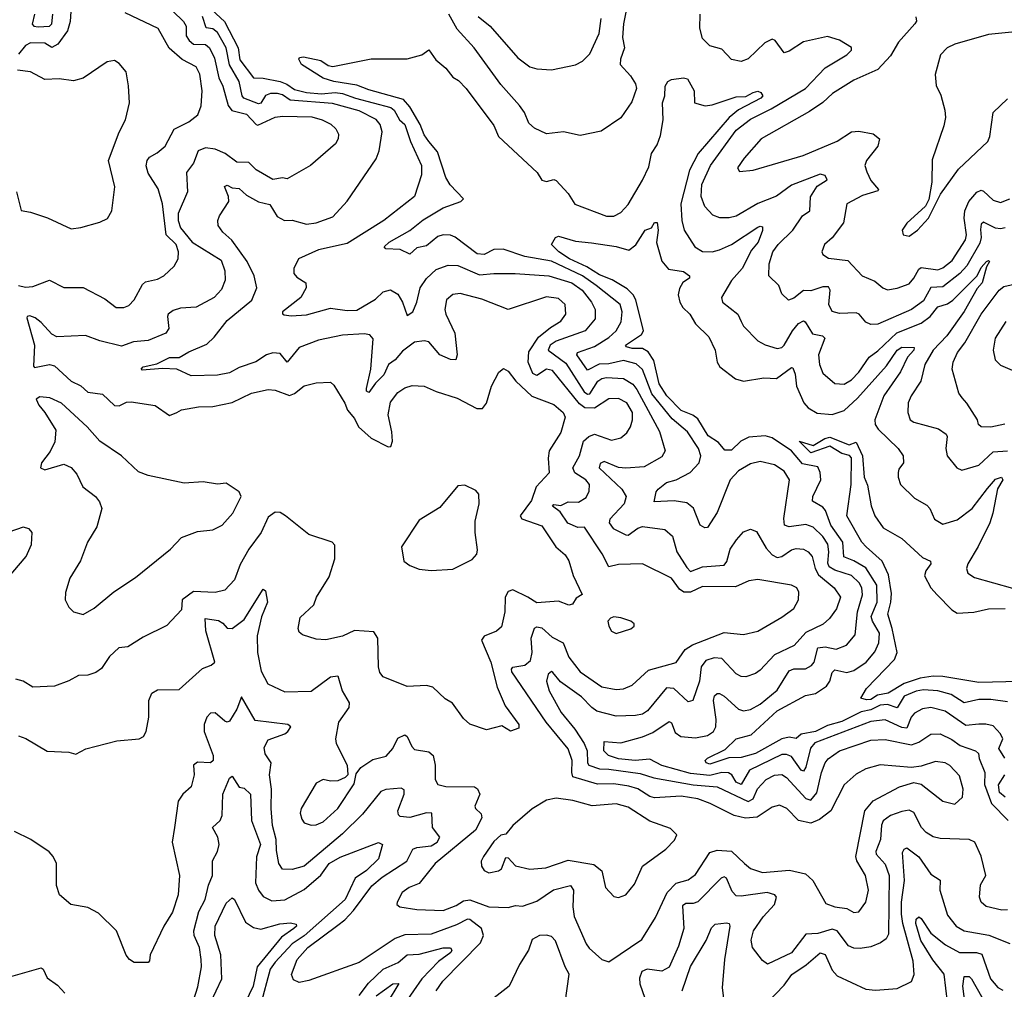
# Model space of a CAD drawing. Extents: x 1843161 to 1959474, y 907081 to 1016326.
# Tile 126 of 256: x 1862961 to 1867062, y 953121 to 957162. Entities that reach past the tile are written whole.
import ezdxf

# ---------------------------------------------------------------- set-up
doc = ezdxf.new("R2010")
doc.units = 0

msp = doc.modelspace()

# ---------------------------------------------------------------- linework, layer by layer
at = {"layer": '0CON20XD'}
for points in [[(1863725, 957236.6), (1863814.2, 957154.2), (1863870, 957045), (1863877.1, 956995), (1863935, 956919.1), (1863975, 956918), (1864045, 956904.9), (1864073.6, 956893.6), (1864105, 956871.3), (1864155, 956858.5), (1864217.3, 956852.7), (1864275, 956859.2), (1864305, 956855.1), (1864358.7, 956835), (1864506.3, 956796.3), (1864520.5, 956785), (1864542.7, 956745), (1864565, 956724.7), (1864587.9, 956655), (1864634, 956555), (1864634.6, 956515), (1864605.6, 956425), (1864477.9, 956325), (1864325, 956229.3), (1864205, 956202.3), (1864121.2, 956165), (1864102.5, 956125), (1864102, 956105), (1864115, 956088.6), (1864152, 956065), (1864153.3, 956045), (1864132.2, 956005), (1864055.6, 955945), (1864055.8, 955935.8), (1864062.2, 955932.2), (1864091.7, 955928.3), (1864155, 955932.3), (1864255, 955959.7), (1864325, 955950.3), (1864365, 955951.5), (1864442, 955998), (1864475, 956027.8), (1864505, 956035.6), (1864535, 956018.1), (1864555.4, 955985), (1864575, 955928.8), (1864598, 955945), (1864615.2, 955984.8), (1864628.9, 956045), (1864655, 956084), (1864695, 956121.6), (1864745, 956139.5), (1864785, 956137.5), (1864875, 956098.1), (1864934.7, 956104.7), (1865024, 956104), (1865165, 956094.1), (1865259.7, 956065), (1865303.3, 956035), (1865342.3, 955985), (1865357.1, 955955), (1865357.2, 955915), (1865316.4, 955865), (1865195, 955822.2), (1865170.2, 955805), (1865161.8, 955785), (1865235, 955730.6), (1865311.8, 955611.8), (1865325, 955601.6), (1865335, 955602.2), (1865368.9, 955655), (1865385, 955667.3), (1865405, 955671.2), (1865475, 955666.2), (1865515, 955642.5), (1865531.3, 955621.3), (1865625, 955445.8), (1865649.1, 955365), (1865635, 955340), (1865561.4, 955298.6), (1865485, 955292.4), (1865455, 955296.5), (1865395, 955320.6), (1865377.9, 955312.1), (1865374, 955294), (1865468.1, 955205), (1865486.5, 955175), (1865477.6, 955145), (1865418.9, 955081.1), (1865415.9, 955065), (1865431.7, 955041.7), (1865485, 955014.7), (1865495, 955013.7), (1865535, 955043.3), (1865555, 955050.2), (1865647.8, 955037.8), (1865679.4, 955009.4), (1865697.7, 954945), (1865739.6, 954879.6), (1865755, 954862.3), (1865805, 954882.2), (1865895, 954888.4), (1865906, 954904), (1865920, 954955), (1865946, 954994), (1865975, 955028.1), (1866005, 955038.6), (1866028.9, 955028.9), (1866069.8, 954959.8), (1866095, 954932.4), (1866115, 954920.3), (1866135, 954925.3), (1866175, 954952.4), (1866195, 954958.4), (1866225, 954955.3), (1866244.4, 954944.4), (1866261.2, 954925), (1866273.8, 954875), (1866288.2, 954848.2), (1866352.5, 954795), (1866378.9, 954755), (1866362.9, 954707.1), (1866333.7, 954666.3), (1866306.6, 954643.4), (1866235, 954608), (1866185.9, 954554.1), (1866105, 954515.8), (1866045, 954450.9), (1866025, 954436.9), (1865985, 954423.8), (1865965, 954424.6), (1865945, 954436.4), (1865885, 954499.4), (1865852.6, 954502.6), (1865819, 954491)], [(1865492.1, 957227.9), (1865474.8, 957144.8), (1865471.9, 957088.1), (1865479.1, 957045), (1865462.7, 956997.3), (1865461.3, 956975), (1865505, 956927.8), (1865525.3, 956895), (1865529.1, 956875), (1865510.4, 956819.6), (1865465, 956752.5), (1865383, 956697), (1865295, 956680), (1865225, 956694.4), (1865155, 956686.7), (1865105, 956710), (1865081.2, 956731.2), (1865062.7, 956775), (1865041.8, 956805), (1864965, 956891.8), (1864854.1, 957045), (1864782.7, 957122.7), (1864748, 957185)], [(1863174.2, 957195.8), (1863171.2, 957155), (1863159.4, 957115), (1863119.8, 957060.2), (1863095, 957046.2), (1863064.7, 957064.7), (1863005, 957066.3), (1862985, 957054.8), (1862955, 957018.6)], [(1862955, 956054.6), (1862985, 956047.9), (1863015, 956050.4), (1863085, 956076.7), (1863145, 956045.5), (1863225.5, 956045.5), (1863315, 955998.1), (1863362.6, 955962.6), (1863395, 955963.1), (1863415, 955970.8), (1863437.8, 955995), (1863471.5, 956058.5), (1863485, 956069.1), (1863535, 956080.9), (1863561.4, 956095), (1863604.6, 956135.4), (1863621.1, 956165), (1863622.1, 956195), (1863611.6, 956225), (1863571.2, 956265), (1863556, 956395), (1863537.3, 956457.3), (1863495, 956521.9), (1863487.6, 956552.4), (1863490.9, 956575), (1863501.2, 956588.8), (1863533.3, 956606.7), (1863566.2, 956635), (1863603.6, 956706.4), (1863665, 956736.9), (1863702.5, 956765), (1863716.3, 956803.7), (1863720.9, 956865), (1863710.3, 956935), (1863695.4, 956965), (1863636.8, 956996.8), (1863583.6, 957043.6), (1863537.3, 957125), (1863400.4, 957190.4)], [(1863597.9, 957197.9), (1863642.9, 957155), (1863654.1, 957135), (1863653.6, 957095), (1863666.5, 957075), (1863685, 957060.7), (1863735, 957059), (1863751.1, 957045), (1863771.7, 957001.7), (1863789.7, 956919.7), (1863806.7, 956885), (1863828.8, 956805), (1863843.7, 956783.7), (1863905, 956768.9), (1863944.9, 956724.9), (1863953.1, 956723.1), (1864025, 956755.3), (1864055, 956760), (1864176.7, 956756.7), (1864220.8, 956745), (1864256.4, 956726.4), (1864277.3, 956707.3), (1864287.8, 956685), (1864286.9, 956665), (1864275.6, 956645), (1864171.4, 956555), (1864075, 956498.5), (1864055, 956502.9), (1864015, 956496.2), (1863945, 956535.8), (1863915, 956566.7), (1863865, 956568.8), (1863816.2, 956605), (1863775, 956622.7), (1863735, 956627.8), (1863704.3, 956615), (1863685, 956564.2), (1863655.5, 956525), (1863660, 956445), (1863620.6, 956355), (1863620, 956325), (1863631, 956295), (1863678.6, 956235), (1863799.7, 956159.7), (1863815.4, 956115), (1863816.3, 956076.3), (1863801.7, 956038.3), (1863770.8, 956005), (1863695.3, 955964.7), (1863629.8, 955960.2), (1863599.5, 955950.5), (1863578.9, 955935), (1863575.5, 955924.5), (1863582.2, 955875), (1863568.9, 955855), (1863495, 955825.8), (1863435, 955819.7), (1863385, 955801.3), (1863295, 955823.1), (1863235.3, 955845.3), (1863115, 955841.1), (1863095, 955851.8), (1863050.7, 955900.7), (1863025, 955919.7), (1863002.5, 955927.5), (1862992, 955925), (1862990.9, 955919.1), (1863021.7, 955805), (1863017.9, 955717.9), (1863022.7, 955712.7), (1863085, 955725.4), (1863105, 955720), (1863175, 955655.3), (1863215, 955635.9), (1863245, 955610), (1863305, 955601.3), (1863355, 955554.3), (1863375, 955552.9), (1863405, 955567.8), (1863425, 955569.2), (1863524.7, 955554.7), (1863585, 955511.9), (1863615, 955525.6)], [(1863022.8, 957185), (1863012.9, 957142.9), (1863020, 957135), (1863037.1, 957132.9), (1863085, 957134.8), (1863095, 957144.5), (1863098, 957185)], [(1864263.3, 956813.3), (1864086.7, 956826.7), (1864055, 956848.3), (1864035, 956854.4), (1864005, 956853.8), (1863985, 956845.8), (1863965.5, 956814.5), (1863955, 956811), (1863894.1, 956835), (1863887, 956845), (1863875, 956904.6), (1863833.9, 956973.9), (1863820, 957045), (1863785, 957108.3), (1863765, 957123.5), (1863737.5, 957127.5), (1863721.5, 957175)], [(1864869.6, 957175), (1864920.5, 957135), (1865035, 957002.5), (1865085, 956965.6), (1865115, 956956.7), (1865175, 956953.1), (1865275, 956974.2), (1865305, 956988.6), (1865335, 957019.4), (1865374, 957105), (1865382.8, 957167.2)], [(1867065, 956294.3), (1867045, 956290.2), (1867025, 956292.9), (1866975, 956318.2), (1866965, 956310), (1866962, 956288), (1866965.5, 956255), (1866959, 956231), (1866905, 956136.7), (1866876.1, 956103.9), (1866805, 956048.4), (1866755, 956045.8), (1866725, 955990.8), (1866675, 955953.8), (1866535, 955892.8), (1866505, 955891.5), (1866485, 955902.2), (1866456.7, 955935), (1866445, 955940), (1866375, 955937.2), (1866345, 955946.5), (1866330, 955975), (1866336.8, 956035), (1866328.8, 956048.8), (1866305, 956048.7), (1866255, 956032.7), (1866225, 956034), (1866185, 956002.1), (1866163.3, 955993.3), (1866135, 956020), (1866122.5, 956055), (1866081.2, 956095), (1866082.5, 956145), (1866097.8, 956195), (1866119.1, 956225), (1866180.6, 956285), (1866220.8, 956345), (1866251.8, 956365), (1866254, 956424), (1866282.1, 956467.9), (1866323.6, 956495), (1866315, 956513.3), (1866295, 956517.8), (1866175, 956471.9), (1866113.1, 956426.9), (1866035, 956396.6), (1865945, 956342.8), (1865915, 956335.9), (1865876.7, 956336.7), (1865847.6, 956347.6), (1865813.5, 956383.5), (1865798.4, 956425), (1865802.3, 956475), (1865837.2, 956555), (1865945, 956701.6), (1866005, 956748.1), (1866089.9, 956790.1), (1866232.9, 956875), (1866315, 956961.8), (1866405, 957015.6), (1866425.7, 957035), (1866425.6, 957045.6), (1866375, 957077.1), (1866325, 957092.7), (1866225, 957070.2), (1866165, 957030.4), (1866145, 957024.6), (1866107.5, 957075), (1866095, 957081.5), (1866063.9, 957065), (1865995, 956999.2), (1865965, 956988.5), (1865925, 956996.5), (1865885, 957039.4), (1865835, 957053.3), (1865804.3, 957084.3), (1865793.1, 957126.9), (1865795.3, 957185.3)], [(1866693.3, 957173.3), (1866696.1, 957156.1), (1866689.2, 957145), (1866620.9, 957069.1), (1866588, 957012), (1866534.6, 956955), (1866435, 956910.7), (1866346.2, 956855), (1866305, 956817.2), (1866250.1, 956779.9), (1866048.6, 956665), (1865977.5, 956585), (1865950, 956545), (1865958.8, 956528.8), (1866015, 956534.4), (1866223.9, 956596.1), (1866365, 956656.5), (1866425, 956694.5), (1866455, 956698.2), (1866515.9, 956685.9), (1866541.4, 956665), (1866534.4, 956635), (1866487.1, 956575), (1866480.5, 956555), (1866488.3, 956528.3), (1866505, 956491.8), (1866538, 956455), (1866535, 956448.6), (1866470.3, 956429.7), (1866406, 956395), (1866392.1, 956315), (1866345, 956252.9), (1866312.5, 956225), (1866300.8, 956195), (1866305, 956184), (1866328.8, 956168.8), (1866409.1, 956159.1), (1866469.2, 956095), (1866522.5, 956072.5), (1866555, 956044.3), (1866575, 956036.5), (1866615, 956043.3), (1866665, 956061.5), (1866685, 956084.5), (1866705, 956122.5), (1866715, 956129.2), (1866785, 956120), (1866805, 956128), (1866845, 956158.8), (1866900.2, 956245), (1866904.4, 956265.6), (1866894.8, 956335.2), (1866896.7, 956365), (1866913.8, 956405), (1866946.5, 956443.5), (1866965, 956451.1), (1866975, 956447.5), (1867015, 956409.7), (1867045, 956400), (1867083.9, 956416.1)], [(1867134.2, 957114.2), (1866995, 957100), (1866855, 957060.5), (1866824.2, 957045), (1866795.7, 957015), (1866774.1, 956934.1), (1866777.7, 956887.7), (1866797, 956847), (1866814.4, 956784.4), (1866816.9, 956755), (1866809.7, 956719.7), (1866761.7, 956578.3), (1866759.4, 956485), (1866747.7, 956412.3), (1866733.3, 956385), (1866655, 956313.8), (1866636, 956285), (1866640, 956265), (1866665, 956260)], [(1865635, 954053.5), (1865585, 954079.7), (1865524.5, 954074.5), (1865455, 954081.3), (1865413.1, 954095), (1865393.6, 954115), (1865395, 954154), (1865465, 954148), (1865555, 954173), (1865598.1, 954191.9), (1865665, 954236.9), (1865675, 954231.9), (1865691, 954191), (1865714.8, 954174.8), (1865775, 954168.7), (1865825, 954178.8), (1865850.9, 954195), (1865860, 954215), (1865861.7, 954245), (1865850.2, 954325), (1865855, 954344.4), (1865865, 954353.5), (1865875, 954354.6), (1865895, 954343.4), (1865955, 954288.2), (1865975, 954281.6), (1866005, 954286.9), (1866045, 954309.7), (1866115, 954367.5), (1866165, 954448.7), (1866185, 954456.8), (1866233.4, 954456.6), (1866258.8, 954471.2), (1866269, 954485), (1866285.2, 954544.8), (1866315, 954548.4), (1866361.3, 954538.7), (1866404.4, 954555.6), (1866440.7, 954599.2), (1866449.8, 954695), (1866470.4, 954765), (1866467.8, 954795), (1866457.6, 954815), (1866425.1, 954845.1), (1866355, 954868.1), (1866332.1, 954882.1), (1866326.6, 954896.6), (1866330.7, 954945), (1866326.1, 954976.1), (1866305, 955008.9), (1866265, 955047.8), (1866235, 955058.6), (1866165, 955048.6), (1866145.9, 955055.9), (1866143.2, 955083.3), (1866166.2, 955245), (1866145, 955280), (1866105, 955307.3), (1866045, 955320.3), (1866005, 955310.6), (1865955, 955282.2), (1865920, 955245), (1865865, 955107.8), (1865825, 955046.5), (1865813.8, 955043.8), (1865795.4, 955055.4), (1865767, 955127), (1865739.1, 955149.1), (1865686.6, 955156.6), (1865603.4, 955153.4), (1865611.9, 955195), (1865619.4, 955205), (1865655, 955233.9), (1865695, 955244.8), (1865752.5, 955275), (1865790.9, 955315), (1865797.5, 955345), (1865788.1, 955375), (1865742.5, 955445), (1865678.3, 955498.3), (1865593.5, 955603.5), (1865554.1, 955704.1), (1865528.5, 955728.5), (1865475, 955742), (1865415, 955728), (1865373.5, 955726.5), (1865325, 955702), (1865280.6, 955765), (1865284.5, 955775.5), (1865355, 955799.7), (1865415, 955837.6), (1865445, 955865.4), (1865466.4, 955903.6), (1865469.6, 955945), (1865461.4, 955975), (1865361.7, 956055), (1865305.2, 956095), (1865175, 956155.9), (1865065, 956174.9), (1864974.3, 956205.7), (1864935, 956204.2), (1864895, 956184.1), (1864866.5, 956186.5), (1864775, 956256), (1864754.7, 956264.7), (1864725, 956266), (1864701.6, 956258.4), (1864655, 956220), (1864615, 956211.1), (1864585, 956185.4), (1864545, 956204.4), (1864485, 956206.7), (1864478.8, 956215), (1864499.1, 956235), (1864585, 956283.1), (1864641.4, 956328.6), (1864725, 956377.8), (1864798.6, 956405), (1864808.9, 956415), (1864753.7, 956473.7), (1864736, 956505), (1864700.7, 956610.7), (1864665, 956654.7), (1864645, 956681.8), (1864628.4, 956725), (1864585, 956799.3), (1864559.3, 956829.3), (1864415, 956869.1), (1864365, 956889.3), (1864268.8, 956905), (1864225, 956918.8), (1864134.6, 956975), (1864123, 956997), (1864125.7, 957004.3), (1864142.4, 957007.6), (1864215, 956992), (1864245, 956971.2), (1864265, 956966.7), (1864425, 956999.2), (1864575, 956999.4), (1864635, 957016), (1864665, 957036.7), (1864693.3, 956995), (1864735, 956960), (1864765, 956921.9), (1864788, 956908), (1864820.6, 956875), (1864935, 956720.8), (1864954.8, 956674.8), (1865115.5, 956525), (1865135, 956492.9), (1865155, 956487.5), (1865185, 956495.5), (1865195, 956492.2), (1865245, 956437.1), (1865273.4, 956393.4), (1865405, 956343.1), (1865435, 956343.8), (1865465, 956358.9), (1865495, 956391.9), (1865555, 956492.9), (1865580.9, 956549.1), (1865591.5, 956605), (1865615, 956640), (1865630.2, 956679.8), (1865640, 956745), (1865637.9, 956815), (1865646.9, 956845), (1865648.9, 956885), (1865660, 956905), (1865675, 956912.7), (1865725, 956919.7), (1865741.4, 956915), (1865769.5, 956865), (1865771.2, 956815), (1865815, 956803.1), (1865845, 956806.7), (1865945, 956840.4), (1865985, 956841.9), (1866015, 956858.6), (1866035, 956864.6), (1866048, 956858), (1866055.5, 956845), (1866047.3, 956835), (1865955, 956786.6), (1865914.9, 956755.1), (1865786.1, 956605), (1865750.9, 956535), (1865714.8, 956394.8), (1865718.4, 956325), (1865728.2, 956285), (1865772.5, 956215), (1865805, 956195.5), (1865844.6, 956194.6), (1865875, 956202.5), (1865925, 956225.8), (1866035, 956297.1), (1866045, 956302.2), (1866055, 956298.8), (1866055, 956284), (1866037, 956235), (1866008.9, 956201.1), (1865969.8, 956125), (1865925.3, 956075), (1865883.3, 956005), (1865888.1, 955985), (1865952.2, 955935), (1865965, 955903.8), (1865974.7, 955884.7), (1866035, 955823.6), (1866065, 955806.9), (1866115, 955791.8), (1866135, 955796.1), (1866145, 955805.4), (1866178.8, 955865), (1866205, 955895.9), (1866225, 955906.4), (1866232.5, 955902.5), (1866262.6, 955852.6), (1866304.7, 955844.7), (1866313.9, 955835), (1866287.1, 955765), (1866291.8, 955725), (1866305, 955689.2), (1866355, 955646.5), (1866395, 955642.8), (1866425, 955661.6), (1866455, 955692.7), (1866498.4, 955755), (1866535, 955781.4), (1866613.6, 955856.4), (1866715, 955896.7), (1866752.9, 955925), (1866785.2, 955964.8), (1866825, 955977.9), (1866847.3, 955992.7), (1866948.2, 956095), (1866965, 956128.9), (1866986.7, 956155), (1866995, 956159.2), (1867000, 956155), (1866987.7, 956132.3), (1866969.5, 956065), (1866948.5, 956041.5), (1866895, 955945.8), (1866821.9, 955845), (1866765.3, 955785), (1866730, 955725), (1866713.8, 955655), (1866673.8, 955595), (1866661.5, 955565), (1866659.1, 955525), (1866670, 955495), (1866685, 955484.6), (1866786.8, 955456.8), (1866819.4, 955435), (1866823.6, 955425), (1866817.5, 955375), (1866824.2, 955344.2), (1866864.4, 955295), (1866885, 955284.5), (1866955, 955305.4), (1867015, 955360.7), (1867075, 955365.7)], [(1862946.9, 956445), (1862966.4, 956366.4), (1863005, 956360), (1863075.8, 956335.8), (1863175, 956290.8), (1863215, 956295.8), (1863295, 956318.8), (1863325.9, 956334.1), (1863343.8, 956365), (1863357.1, 956465), (1863330.5, 956575), (1863375, 956693.3), (1863401.9, 956745), (1863418.6, 956815), (1863414.1, 956885.9), (1863404.3, 956945), (1863375, 956979.2), (1863355, 956992.5), (1863325, 956985.8), (1863225, 956918.6), (1863185, 956906.9), (1863125, 956915.5), (1863065, 956912.5), (1863005.3, 956945.3), (1862951.2, 956951.2)], [(1866665, 956260), (1866700, 956285), (1866746.2, 956335), (1866795.7, 956435), (1866871.2, 956538.8), (1866992.5, 956655), (1867000.6, 956675), (1867014.6, 956775.4), (1867075, 956832.5)], [(1862955, 954177.3), (1862986.4, 954166.4), (1863075, 954114.3), (1863165, 954109.2), (1863195, 954100.8), (1863235.9, 954124.1), (1863365, 954156.2), (1863457.5, 954165), (1863476.2, 954175), (1863487.5, 954195), (1863498.9, 954255), (1863497.8, 954325), (1863511.1, 954355), (1863535, 954369.7), (1863625, 954370.6), (1863722, 954458), (1863757.9, 954472.1), (1863774, 954485), (1863736.5, 954615), (1863733.1, 954666.9), (1863788, 954658), (1863807.3, 954647.3), (1863825, 954626.9), (1863845, 954625.6), (1863895, 954662.5), (1863975, 954788.6), (1863985, 954782.5), (1863992.2, 954735), (1863967.1, 954672.9), (1863949.3, 954595), (1863950.9, 954525), (1863966.8, 954446.8), (1863994.6, 954394.6), (1864065, 954360.4), (1864175, 954363.8), (1864255, 954423.1), (1864285, 954427.8), (1864303.5, 954365), (1864332.2, 954315), (1864331.8, 954295), (1864288.2, 954235), (1864275.6, 954165), (1864279.2, 954145), (1864324, 954055), (1864326.7, 954015), (1864316.1, 954003.9), (1864285, 953990), (1864255, 953988.8), (1864225, 953996.2), (1864195, 953980), (1864133.5, 953875), (1864128.5, 953855), (1864135, 953830), (1864146, 953815), (1864175, 953805.5), (1864195, 953806.9), (1864225, 953819.6), (1864285.4, 953875), (1864353.1, 953976.9), (1864361.4, 954018.6), (1864381.4, 954045), (1864431.6, 954078.4), (1864486.7, 954093.3), (1864514.7, 954125), (1864535, 954167.5), (1864565, 954181.9), (1864575, 954174.2), (1864593.2, 954133.2), (1864605, 954120.4), (1864665, 954110.8), (1864682.3, 954095), (1864690.7, 954055), (1864690.9, 953995), (1864702.5, 953975), (1864735, 953966), (1864854.7, 953964.7), (1864867.3, 953957.3), (1864876.7, 953935), (1864855.6, 953885), (1864858.6, 953875), (1864882.8, 953852.8), (1864885.3, 953835.3), (1864859.5, 953785), (1864690.8, 953645), (1864625, 953562.5), (1864582.5, 953545), (1864553.1, 953525), (1864532.5, 953485), (1864532, 953475), (1864544.5, 953464.5), (1864615, 953453.8), (1864725, 953450), (1864779, 953471), (1864809.4, 953490.6), (1864835, 953494.4), (1864915, 953464.3), (1864995, 953461.9), (1865025, 953470), (1865055, 953468.1), (1865115, 953488.9), (1865184.5, 953535.5), (1865255, 953553.5), (1865267.6, 953535), (1865264.3, 953465), (1865270, 953425), (1865320.5, 953310.5), (1865332.4, 953292.4), (1865385, 953246), (1865415, 953236.2), (1865551.2, 953328.8), (1865609.4, 953420.6), (1865657.9, 953525), (1865695, 953564.2), (1865745, 953577.8), (1865775, 953600.4), (1865835, 953691.3), (1865865, 953701.6), (1865925, 953696.6), (1865979.6, 953645), (1866005, 953624.3), (1866055, 953608.3), (1866167.2, 953617.2), (1866232.8, 953602.8), (1866264.6, 953575), (1866318.2, 953478.2), (1866355, 953464.7), (1866405, 953458.5), (1866435, 953441.5), (1866455, 953444.3), (1866484.4, 953485), (1866495.3, 953534.7), (1866484, 953595), (1866447.3, 953657.3), (1866443.3, 953675), (1866480, 953865), (1866515, 953907.3), (1866625, 953964.7), (1866685, 953983.5), (1866715, 953975.7), (1866805, 953905.6), (1866855, 953893.1), (1866887.6, 953922.4), (1866889.7, 953955), (1866875, 954010.8), (1866835, 954053.3), (1866814.5, 954065.5), (1866775, 954070.8), (1866715, 954051.2), (1866675, 954045.3), (1866545, 954056.7), (1866485, 954039.6), (1866445, 954018.5), (1866395, 953973.5), (1866339.1, 953865), (1866291.5, 953828.5), (1866255, 953814.3), (1866205, 953825.3), (1866155.5, 953875), (1866125, 953888.9), (1866095, 953880.4), (1866031.5, 953838.5), (1865984, 953834), (1865935.9, 953845.9), (1865836.1, 953896.1), (1865784.5, 953914.5), (1865715, 953926.2), (1865605, 953918.8), (1865585, 953924.8), (1865535, 953956.7), (1865498.3, 953968.3), (1865435, 953977.7), (1865366.7, 953976.7), (1865265, 954006.6), (1865259.7, 954025), (1865262.3, 954075), (1865245, 954122.9), (1865153.1, 954235), (1865010.7, 954445), (1865008.5, 954455), (1865015, 954463.5), (1865065, 954471.7), (1865088.3, 954491.7), (1865095.2, 954524.8), (1865091.4, 954585), (1865104.1, 954625.9), (1865115, 954632.5), (1865135, 954628.2), (1865178.1, 954588.1), (1865224.5, 954565), (1865247.7, 954505), (1865295, 954444), (1865385, 954381.6), (1865445, 954370.9), (1865475, 954373.3), (1865511.6, 954388.4), (1865579, 954451), (1865695, 954483.9), (1865732.1, 954537.9), (1865763.3, 954556.7), (1865895, 954607.7), (1865975, 954599.6), (1866035, 954613.5), (1866135, 954671.8), (1866185, 954708.9), (1866204.4, 954745), (1866205.8, 954775.8), (1866198, 954795), (1866175, 954805.5), (1866035, 954829.1), (1865997, 954823), (1865941.9, 954798.1), (1865805, 954799.3), (1865755, 954776.9), (1865727, 954777), (1865709.1, 954789.1), (1865675, 954834.6), (1865555, 954894.4), (1865455, 954892.3), (1865415, 954882.2), (1865386.4, 954936.4), (1865313.1, 955046.9), (1865285, 955045.9), (1865243.6, 955063.6), (1865211.7, 955111.7), (1865179.2, 955135), (1865185, 955142), (1865215, 955137.3), (1865245, 955153.4), (1865288, 955152), (1865319.6, 955170.4), (1865332.3, 955197.7), (1865333.9, 955225), (1865318.5, 955245), (1865273.2, 955273.2), (1865263.8, 955295), (1865292.2, 955345), (1865308.9, 955405), (1865330.8, 955425), (1865355, 955434.8), (1865425, 955409.7), (1865465, 955419.6), (1865489.5, 955440.5), (1865504.4, 955465.6), (1865513.2, 955495), (1865512.4, 955525), (1865489.4, 955565), (1865455, 955582.9), (1865415, 955581.6), (1865355, 955543.1), (1865315, 955544.1), (1865291.5, 955561.5), (1865179.9, 955699.9), (1865155, 955705.5), (1865115, 955679.6), (1865097.5, 955687.5), (1865078.9, 955735), (1865081.6, 955778.4), (1865121.6, 955838.4), (1865171.1, 955878.9), (1865215, 955905.9), (1865235.3, 955935), (1865233.1, 955975), (1865205, 956000.7), (1865155, 956007.1), (1864995, 955954.6), (1864885, 955997.1), (1864795, 956020.9), (1864765, 956017.5), (1864738.5, 955995), (1864731.1, 955955), (1864735, 955934.2), (1864773.6, 955855), (1864782.7, 955765), (1864777.1, 955745), (1864755, 955746.6), (1864710.5, 955765), (1864665, 955819.3), (1864645, 955823.8), (1864605, 955818.2), (1864555, 955780.9), (1864525.1, 955744.8), (1864496.7, 955725), (1864477.3, 955682.7), (1864442.4, 955647.6), (1864415, 955607.9), (1864405, 955614.4), (1864404.8, 955625), (1864423.5, 955705), (1864432.2, 955832.2), (1864419.3, 955849.3), (1864395, 955853.3), (1864305, 955847.3), (1864205, 955826.2), (1864125, 955796.2), (1864075, 955734.4), (1864045, 955770.3), (1864015, 955773.1), (1863988.9, 955765), (1863944.1, 955735.9), (1863875, 955713.3), (1863835, 955690.3), (1863785, 955680.2), (1863675, 955678.1), (1863615, 955705.9), (1863555, 955708.5), (1863471.3, 955701.3), (1863466.2, 955705), (1863475, 955715.4), (1863531.5, 955728.5), (1863585, 955754.1), (1863625, 955753.8), (1863665, 955777.9), (1863740.3, 955809.7), (1863771.1, 955838.9), (1863825, 955908.9), (1863927, 955993), (1863947.7, 956045), (1863937.8, 956095), (1863908.4, 956155), (1863843.5, 956243.5), (1863806.9, 956276.9), (1863787.8, 956305), (1863785.7, 956325), (1863792.9, 956345), (1863831.1, 956405), (1863830, 956425), (1863813.2, 956466.8), (1863825, 956472.5), (1863845, 956461.5), (1863875, 956457.9), (1863905, 956430.4), (1863955, 956402.5), (1864002.4, 956392.4), (1864032.3, 956342.3), (1864063.8, 956325), (1864095, 956326.9), (1864155, 956310), (1864195, 956316.1), (1864265, 956340), (1864325, 956406.2), (1864445, 956582), (1864457.3, 956615), (1864470.4, 956695), (1864461.8, 956725), (1864445, 956746.3), (1864375, 956782.2), (1864263.3, 956813.3)], [(1867075, 954319.7), (1867005, 954329.6), (1866955, 954329), (1866895, 954314.8), (1866840.6, 954349.4), (1866784.8, 954365.2), (1866725, 954369.3), (1866695, 954363.5), (1866645, 954342.5), (1866615, 954294), (1866575, 954307.8), (1866545, 954304.9), (1866505, 954285.3), (1866465, 954277.6), (1866385, 954237.8), (1866325, 954220.3), (1866275, 954196), (1866214.9, 954185.1), (1866195, 954166.7), (1866165, 954172), (1866135, 954165.5), (1866025, 954103.9), (1865965, 954086.9), (1865913.9, 954086.1), (1865835, 954059.5), (1865819.5, 954065), (1865815.6, 954075), (1865825, 954084.4), (1865899, 954121), (1865945, 954165.5), (1866007.8, 954182.2), (1866115, 954281.3), (1866233.1, 954345), (1866275, 954353.7), (1866321.1, 954385), (1866334.2, 954405), (1866345, 954441.9), (1866355, 954452.3), (1866405, 954441.6), (1866435, 954449.3), (1866486.5, 954485), (1866521.7, 954528.3), (1866538.9, 954565), (1866541.5, 954605), (1866512.1, 954655), (1866507.4, 954675), (1866532.4, 954735), (1866531.1, 954805), (1866485, 954877.4), (1866435, 954906.6), (1866393, 954923), (1866388.3, 954985), (1866338.6, 955055), (1866317.2, 955117.2), (1866305, 955131.2), (1866262.7, 955155), (1866264.1, 955175), (1866296.8, 955245), (1866294.4, 955275), (1866285, 955299.1), (1866220.7, 955310.7), (1866175, 955365.2), (1866095, 955419.8), (1866065, 955428.3), (1865997.2, 955422.8), (1865964.6, 955405.4), (1865925, 955368.3), (1865897.5, 955367.5), (1865870.6, 955400.6), (1865827.9, 955427.9), (1865785, 955498.6), (1865764.3, 955514.3), (1865715, 955532.8), (1865655.7, 955595), (1865623.6, 955645), (1865601.3, 955741.3), (1865577.9, 955777.9), (1865555, 955791.9), (1865511.9, 955791.9), (1865488.1, 955798.1), (1865484.3, 955805), (1865550.1, 955849.9), (1865558.4, 955865), (1865526.3, 955995), (1865516.1, 956015), (1865490.3, 956040.3), (1865428.1, 956078.1), (1865375, 956098.3), (1865322.7, 956132.7), (1865250.7, 956165), (1865206.1, 956195), (1865175.5, 956225), (1865191.8, 956255), (1865205, 956260.3), (1865275, 956239.6), (1865342.1, 956232.1), (1865445, 956216.6), (1865497.9, 956202.1), (1865526.8, 956223.2), (1865565, 956284.3), (1865591.9, 956295), (1865605, 956317.5), (1865615, 956316.7), (1865620.5, 956285), (1865613.2, 956233.3), (1865635.4, 956155.4), (1865662.4, 956122.4), (1865725, 956112.7), (1865750.5, 956095), (1865750, 956085), (1865722.7, 956067.3), (1865708, 956042), (1865703.4, 956015), (1865709.8, 955985), (1865722.2, 955962.2), (1865751.6, 955935), (1865775, 955894.6), (1865830.6, 955840.6), (1865856.8, 955785), (1865866.2, 955735), (1865876.4, 955715), (1865941.9, 955665), (1865975, 955655.3), (1866060.6, 955669.4), (1866113.1, 955666.9), (1866175, 955713.3), (1866180.9, 955710.9), (1866191, 955685), (1866196.4, 955635), (1866226.9, 955565), (1866244.9, 955544.8), (1866282, 955522), (1866345, 955517.3), (1866395, 955533.8), (1866450.5, 955585), (1866570.9, 955719.1), (1866615.8, 955785), (1866635, 955798), (1866685.9, 955795.9), (1866684.6, 955785), (1866658.9, 955755), (1866629.8, 955695), (1866560.4, 955595), (1866522.6, 955495), (1866524.2, 955475), (1866536.7, 955455), (1866619.4, 955375), (1866640, 955345), (1866641.4, 955315), (1866621.7, 955288.3), (1866618.9, 955275), (1866618.9, 955255), (1866629.4, 955225), (1866687.6, 955167.6), (1866739.1, 955139.1), (1866751.5, 955125), (1866771.2, 955081.2), (1866805, 955059.6), (1866865, 955078), (1866927.3, 955125), (1866991.9, 955208.1), (1867025, 955247.4), (1867050, 955255), (1867055.4, 955245), (1867033.7, 955206.3), (1867014.3, 955105.7), (1867000.7, 955065), (1866952.7, 954967.3), (1866909.1, 954895), (1866904.6, 954874.6), (1866909.4, 954855), (1866937.1, 954837.1), (1867095, 954793.5)], [(1867063.5, 955476.5), (1867005, 955463.9), (1866965, 955465.6), (1866954.6, 955474.6), (1866949.2, 955495), (1866905, 955564.4), (1866885.8, 955585.8), (1866872.7, 955605), (1866844.6, 955705), (1866848.2, 955735), (1866865.9, 955775), (1866896.5, 955815), (1866964.8, 955935), (1867040.3, 956035), (1867059.5, 956050.5), (1867115, 956062.7)], [(1867068.5, 955905), (1867024, 955835), (1867015.6, 955785), (1867023.1, 955745), (1867045, 955722.9), (1867113.3, 955693.3)], [(1863615, 955525.6), (1863635, 955535.6), (1863705, 955549.1), (1863765, 955550.6), (1863845, 955566.4), (1863926, 955605), (1863995, 955621.6), (1864025, 955618.5), (1864085, 955596.5), (1864105, 955604.5), (1864145, 955636.2), (1864195, 955648.6), (1864255, 955652), (1864269.4, 955639.4), (1864315, 955564), (1864325.5, 955535), (1864355, 955500.6), (1864372.1, 955465), (1864425, 955417.7), (1864495, 955381.3), (1864506.2, 955383.8), (1864513.3, 955405), (1864511.2, 955445), (1864495.3, 955515), (1864505, 955568.8), (1864535, 955608.9), (1864565, 955628.2), (1864595, 955637.1), (1864645, 955635.5), (1864695, 955612.2), (1864782, 955585), (1864865, 955541.2), (1864887.8, 955542.2), (1864905, 955564), (1864925.5, 955634.5), (1864956.8, 955693.2), (1864975, 955708), (1864995, 955698), (1865027.5, 955655), (1865093, 955593), (1865185, 955558.5), (1865224.5, 955525), (1865232.1, 955505), (1865215, 955441.4), (1865166.2, 955365), (1865161.7, 955335), (1865165.8, 955274.2), (1865112.2, 955215), (1865091.7, 955158.3), (1865044.6, 955095), (1865052.2, 955082.2), (1865135, 955052.5), (1865193.3, 954965), (1865232, 954932), (1865247.4, 954907.4), (1865265.9, 954845.9), (1865303, 954767), (1865278.3, 954751.7), (1865263.1, 954726.9), (1865248, 954722), (1865205, 954738.2), (1865115, 954731.8), (1865076.9, 954755), (1865015, 954786.6), (1864995, 954779.1), (1864982.9, 954755), (1864981.8, 954695), (1864967.9, 954632.1), (1864946.4, 954613.6), (1864895, 954592.5), (1864884, 954576), (1864922.4, 954485), (1864949.9, 954379.9), (1864982.3, 954302.3), (1865040, 954225), (1865040, 954210), (1865005, 954197.5), (1864969.3, 954219.3), (1864905, 954202), (1864835, 954226), (1864809.5, 954249.5), (1864763.2, 954313.2), (1864732.1, 954332.1), (1864680.7, 954380.7), (1864655, 954386.7), (1864575, 954383.1), (1864475, 954423.1), (1864461.1, 954441.1), (1864454.5, 954465), (1864452.5, 954585), (1864435, 954611.4), (1864355, 954616.7), (1864305, 954592.9), (1864235, 954578.2), (1864195, 954581.1), (1864139.1, 954599.1), (1864125, 954610), (1864120, 954625), (1864128.8, 954671.2), (1864185, 954723.3), (1864196.2, 954755), (1864249.6, 954840.4), (1864273.5, 954915), (1864272.7, 954972.7), (1864262.5, 954985), (1864165, 955016), (1864068, 955095), (1864045, 955107.8), (1864025, 955109.5), (1863995, 955088.6), (1863966.4, 955025), (1863915, 954955.5), (1863878.6, 954891.3), (1863855, 954828.1), (1863815.6, 954785), (1863775, 954774.6), (1863685, 954778.8), (1863637.9, 954745), (1863635, 954703.3), (1863573.2, 954636.8), (1863475, 954588.1), (1863411.3, 954548.7), (1863374, 954545), (1863335, 954508.5), (1863301.7, 954458.3), (1863278.3, 954441.7), (1863245, 954430), (1863205, 954429.5), (1863165, 954407.1), (1863105.3, 954384.7), (1863015, 954380.6), (1862975, 954405.8), (1862945, 954413.8)], [(1863225, 954683.3), (1863270.5, 954709.5), (1863352.7, 954777.3), (1863443, 954837), (1863589.2, 954955), (1863635, 955004.3), (1863700.9, 955029.1), (1863765, 955036), (1863803.8, 955055), (1863847.8, 955105), (1863883.5, 955175), (1863874.7, 955194.7), (1863820, 955230), (1863785, 955227.1), (1863725, 955236), (1863645, 955230), (1863495, 955262.5), (1863455, 955278), (1863384, 955345), (1863295, 955406), (1863241.2, 955465), (1863135, 955564.6), (1863086.1, 955586.1), (1863045, 955590.8), (1863029.3, 955580.7), (1863040, 955555), (1863065.4, 955525.4), (1863111.2, 955451.2), (1863107.6, 955402.4), (1863087, 955363), (1863051.2, 955315), (1863047.5, 955295), (1863065, 955286.7), (1863145, 955310), (1863175, 955296.2), (1863198.7, 955268.7), (1863224, 955215), (1863276, 955175), (1863292.7, 955152.7), (1863302.5, 955125), (1863281.7, 955048.3), (1863242.9, 954985), (1863213.4, 954906.6), (1863170, 954835), (1863151.2, 954775), (1863150, 954745), (1863165, 954713.3), (1863184.2, 954694.2), (1863225, 954683.3)], [(1866486, 954965), (1866468.5, 954985), (1866405.7, 955095), (1866423.8, 955225), (1866425, 955336.2), (1866416.5, 955346.5), (1866385, 955354.4), (1866335, 955384.4), (1866255, 955356.9), (1866207.5, 955405), (1866265, 955388.2), (1866313.4, 955416.6), (1866335, 955421.9), (1866415, 955390), (1866445, 955401.2), (1866470.5, 955345), (1866478.5, 955255), (1866492.3, 955222.3), (1866506.5, 955136.5), (1866522.2, 955095), (1866557.5, 955045), (1866635, 955000.6), (1866720.9, 954920.9), (1866753.8, 954905), (1866755.8, 954895), (1866734.6, 954865), (1866729.5, 954845), (1866755.4, 954795), (1866781.8, 954765), (1866842.6, 954702.6), (1866865, 954688.9), (1866935, 954692.6), (1866995, 954706.8), (1867065, 954708.8)], [(1864675, 954866.7), (1864765, 954872), (1864845, 954912), (1864864, 954935), (1864867.3, 954952.7), (1864857.1, 955025), (1864857.3, 955072.7), (1864874, 955145), (1864873.3, 955185), (1864860.7, 955200.7), (1864815, 955222.5), (1864785, 955220), (1864710.9, 955129.1), (1864624.3, 955075.7), (1864551.2, 954965), (1864560, 954905), (1864585, 954888), (1864625, 954872.5), (1864675, 954866.7)], [(1862908.8, 954831.2), (1862987.8, 954925), (1863009.4, 954975), (1863012, 955025), (1862999.7, 955039.7), (1862975, 955046.9), (1862915, 955026.9)], [(1867124.4, 954404.4), (1866955, 954399.4), (1866805, 954424.8), (1866765, 954426.4), (1866711.5, 954418.5), (1866644, 954396), (1866577.1, 954355), (1866532.7, 954347.3), (1866505, 954329.4), (1866487.1, 954327.1), (1866464.4, 954334.4), (1866487.8, 954375), (1866603.9, 954496.1), (1866615.6, 954525), (1866595.1, 954625.1), (1866576, 954685), (1866588.9, 954735), (1866591.1, 954771.1), (1866579.1, 954849.1), (1866553.4, 954905), (1866486, 954965)], [(1865445, 954604), (1865505.9, 954624.1), (1865520, 954635), (1865520, 954645), (1865505.9, 954655.9), (1865465, 954670), (1865435, 954673.8), (1865421.7, 954668.3), (1865410, 954655), (1865413.8, 954635), (1865425, 954613.3), (1865445, 954604)], [(1865819, 954491), (1865799, 954465), (1865791.5, 954405), (1865764.6, 954325.4), (1865745, 954319.4), (1865685, 954374.2), (1865655, 954377.8), (1865575, 954281.4), (1865555, 954268.4), (1865525, 954262.3), (1865445, 954259.8), (1865365, 954280.7), (1865343.7, 954295), (1865300.7, 954340.7), (1865212.5, 954402.5), (1865181.7, 954441.7), (1865175, 954445.9), (1865161.8, 954435), (1865154.7, 954405), (1865165.8, 954365), (1865216.4, 954275), (1865272.9, 954205), (1865311.7, 954145), (1865324.6, 954114.6), (1865325.5, 954065.5), (1865331.2, 954055), (1865375, 954039.7), (1865415, 954039.3), (1865545, 954020.9), (1865602, 954002), (1865765, 953973.9), (1865865, 953964.8), (1865995, 953904.5), (1866014.9, 953915.1), (1866033.6, 953956.4), (1866069.7, 953995), (1866105, 954013.3), (1866135, 954016.2), (1866155, 954004), (1866235, 953916.3), (1866255, 953909.7), (1866280.5, 953939.5), (1866299.8, 954025), (1866315.2, 954064.8), (1866328.2, 954081.8), (1866374.8, 954115.2), (1866505, 954159.8), (1866565, 954162.3), (1866675, 954140.6), (1866705, 954151.4), (1866755, 954184.7), (1866794.7, 954185.3), (1866842.5, 954162.5), (1866877.1, 954137.1), (1866941.5, 954115), (1866953.8, 954103.8), (1866957.4, 954082.6), (1866980.7, 954025), (1866979.3, 953975), (1867008.3, 953895), (1867077.5, 953825)], [(1864695.3, 953115), (1864722.9, 953155), (1864879.6, 953315), (1864892.5, 953345), (1864883.5, 953375), (1864835, 953412.5), (1864825, 953413.3), (1864780.1, 953389.9), (1864675, 953350.6), (1864565, 953348.5), (1864525, 953333.2), (1864375, 953232.3), (1864165, 953158.5), (1864125, 953149.5), (1864101.2, 953161.2), (1864093.1, 953183.1), (1864116.9, 953245), (1864161.2, 953295), (1864285, 953388.5), (1864315, 953410.5), (1864350.5, 953449.5), (1864427.9, 953552.1), (1864470.8, 953589.2), (1864572.7, 953655), (1864597.8, 953705), (1864615, 953712.7), (1864675, 953718.5), (1864699.5, 953735), (1864710, 953755), (1864679.8, 953795), (1864676.9, 953855), (1864655, 953857.2), (1864585, 953836.8), (1864545, 953840.9), (1864537.7, 953847.7), (1864535.9, 953865), (1864562.3, 953935), (1864562.4, 953952.4), (1864549.1, 953959.1), (1864485, 953954), (1864464.8, 953945.2), (1864388.7, 953851.3), (1864305, 953769.8), (1864145, 953634.7), (1864095, 953620), (1864055, 953621.9), (1864040.4, 953645), (1864030.6, 953699.4), (1864029.4, 953745), (1864014, 953804), (1864007.4, 953875), (1864008.7, 953955), (1864000.6, 954015), (1864008.5, 954065), (1863982.6, 954102.6), (1863979.1, 954129.1), (1863995, 954160.8), (1864065, 954186.6), (1864077.9, 954195), (1864090, 954215), (1864077.5, 954225), (1863941.2, 954241.2), (1863885, 954340), (1863865, 954288.1), (1863835, 954239.2), (1863825, 954234.3), (1863815, 954239.4), (1863775, 954272.8), (1863755, 954272), (1863739.8, 954255), (1863729, 954225), (1863729, 954195), (1863766, 954095), (1863766.5, 954075), (1863755, 954064.4), (1863701.8, 954068.2), (1863685, 954055.7), (1863687.5, 954015), (1863674.3, 953965.7), (1863640, 953935), (1863621.1, 953905), (1863605.6, 953795.6), (1863595.6, 953735), (1863626, 953596), (1863621.2, 953515), (1863597, 953443), (1863560.6, 953385), (1863503.8, 953265), (1863500.7, 953239.3), (1863495, 953233.3), (1863437, 953233), (1863417.5, 953245), (1863404.1, 953264.1), (1863363.8, 953365), (1863288.3, 953438.3), (1863245, 953462.5), (1863173.3, 953475), (1863126.2, 953515), (1863114.4, 953554.4), (1863113.3, 953645), (1863100, 953675), (1863083.9, 953693.9), (1863007.5, 953745), (1862939.5, 953779.5)], [(1867063.9, 954083.9), (1867039, 954125), (1867055.3, 954165), (1867045, 954186.4), (1867015, 954218.6), (1866985, 954226.6), (1866955.9, 954225.9), (1866901.3, 954221.3), (1866815, 954279.8), (1866755, 954295.6), (1866720.4, 954289.6), (1866688, 954272), (1866673.4, 954255), (1866655, 954210.2), (1866635, 954212.2), (1866565, 954243.6), (1866505, 954237.4), (1866272, 954148), (1866254.2, 954125.8), (1866235, 954047.1), (1866225, 954030.4), (1866215, 954034.2), (1866175, 954091.6), (1866155, 954100.2), (1866135, 954100.2), (1866000, 954035), (1865965, 953974.1), (1865945.3, 953985), (1865926.4, 954015), (1865913.3, 954023.3), (1865884.8, 954024.8), (1865835, 954012.9), (1865755, 954020.5), (1865635, 954053.5)], [(1863683.9, 953075), (1863702.1, 953132.1), (1863717.5, 953215), (1863716.9, 953245), (1863709.2, 953295), (1863687.1, 953345), (1863685.9, 953365), (1863706.7, 953445), (1863732.6, 953495), (1863746.3, 953555), (1863763, 953595), (1863763, 953657), (1863784.8, 953695.2), (1863791, 953725), (1863786.1, 953755), (1863764.3, 953795.8), (1863795, 953824.7), (1863804.4, 953845), (1863806.1, 953935), (1863835, 954001.4), (1863845, 954009.4), (1863875, 953964), (1863895, 953960), (1863921.6, 953935), (1863925.7, 953825), (1863962.9, 953725), (1863946.3, 953673.7), (1863942.3, 953565), (1863954.7, 953535), (1863975, 953508.5), (1864010.5, 953489.5), (1864065, 953494.3), (1864145, 953537.7), (1864215, 953597), (1864249.5, 953645), (1864295, 953672.3), (1864455, 953732.5), (1864471.2, 953725), (1864455.4, 953665), (1864405, 953616.3), (1864358.3, 953585), (1864315.6, 953495), (1864145.2, 953344.8), (1864095, 953310.5), (1864024, 953235), (1864003.5, 953205), (1863963, 953055)], [(1867065, 953921.5), (1867041, 953941), (1867036.7, 953973.3), (1867063.8, 954015)], [(1865455, 953504.2), (1865484.5, 953515.5), (1865521.1, 953558.9), (1865555, 953634.2), (1865651.2, 953705), (1865687.5, 953742.5), (1865697.1, 953765), (1865671.3, 953791.3), (1865585, 953822.5), (1865495, 953880), (1865445, 953894), (1865345, 953885.8), (1865265, 953908.8), (1865195, 953918.5), (1865155, 953909.4), (1865095, 953872.9), (1865015, 953804.6), (1864985, 953767.5), (1864965, 953763.8), (1864935, 953737.8), (1864891.9, 953675), (1864882.9, 953655), (1864884, 953635), (1864895, 953616.2), (1864915, 953607.1), (1864955, 953614.5), (1864966.8, 953623.2), (1864985, 953670), (1864995, 953668.5), (1865025, 953636.2), (1865085, 953622.3), (1865152.5, 953627.5), (1865245, 953659.8), (1865351.5, 953641.5), (1865385.5, 953615), (1865400, 953545), (1865435, 953508), (1865455, 953504.2)], [(1867075, 953452.5), (1867051.6, 953451.6), (1866986.2, 953466.2), (1866965.6, 953485), (1866957.8, 953505), (1866962.8, 953557.2), (1866984.2, 953595), (1866965, 953676.7), (1866938.1, 953735), (1866915, 953745.4), (1866795, 953749.7), (1866765, 953756.8), (1866735.5, 953775), (1866716.9, 953795), (1866685, 953857.7), (1866665, 953867.3), (1866635, 953862.7), (1866587.1, 953845), (1866557, 953823), (1866549.8, 953805), (1866546.3, 953745), (1866525.8, 953695), (1866527.8, 953685), (1866565, 953642.3), (1866581.5, 953595), (1866579.3, 953350.7), (1866568.9, 953331.1), (1866545.3, 953314.7), (1866505, 953298.2), (1866461.8, 953291.8), (1866435, 953293.3), (1866412.7, 953302.7), (1866365.9, 953365), (1866345, 953371.9), (1866285, 953354), (1866235, 953350.8), (1866175, 953272.6), (1866075, 953225.8), (1866055, 953242), (1866013.1, 953295), (1866006.7, 953326.7), (1866016.2, 953365), (1866057.3, 953422.7), (1866104.6, 953475), (1866112.5, 953505), (1866105.3, 953515.3), (1866074.2, 953524.2), (1865965, 953508.9), (1865945, 953511.1), (1865928.4, 953528.4), (1865904.6, 953584.6), (1865895, 953590.4), (1865881.8, 953585), (1865784.5, 953485.5), (1865765, 953478.7), (1865735, 953479.2), (1865720.5, 953469.5), (1865727.1, 953375), (1865705, 953301.4), (1865665, 953213.3), (1865635, 953196.9), (1865574.3, 953205.7), (1865551.8, 953195), (1865542.4, 953167.6), (1865543.7, 953143.7), (1865564.3, 953085)], [(1866073.2, 953065), (1866145, 953138.4), (1866177.2, 953182.8), (1866236.9, 953223.1), (1866295, 953273.9), (1866315, 953266.4), (1866345, 953201.1), (1866365, 953177.7), (1866485, 953122.5), (1866525, 953117.5), (1866615, 953124.2), (1866675, 953153.8), (1866686.5, 953183.5), (1866681.9, 953238.1), (1866639.1, 953395), (1866633.8, 953433.8), (1866633.3, 953485), (1866645.2, 953575), (1866638, 953692), (1866645, 953705.8), (1866655, 953710.6), (1866705, 953673.3), (1866755, 953601.2), (1866795, 953575.8), (1866793.2, 953535), (1866825, 953430), (1866860.9, 953385), (1866895, 953364.7), (1866996.4, 953346.4), (1867085, 953312.1)], [(1863754.8, 953065), (1863801.8, 953165), (1863798, 953265), (1863773.1, 953345), (1863774.7, 953385), (1863820, 953480), (1863845, 953502.5), (1863855.9, 953495.9), (1863901.3, 953401.3), (1863935, 953378.2), (1863965, 953371.3), (1864044.5, 953394.5), (1864088.3, 953398.3), (1864112.5, 953392.5), (1864113.3, 953385), (1864102, 953375), (1864051.4, 953338.7), (1863949.9, 953215), (1863932.4, 953135), (1863900, 953065)], [(1865719.7, 953115), (1865755, 953216.2), (1865819.4, 953325), (1865842, 953378), (1865857.2, 953392.8), (1865905, 953397.8), (1865915.7, 953395), (1865918.5, 953385), (1865896.1, 953245), (1865887, 953127), (1865892.5, 953085)], [(1866831.2, 953008.8), (1866811.3, 953185), (1866764.4, 953244.4), (1866713.2, 953325), (1866692.7, 953395), (1866695, 953414.2), (1866705, 953422.7), (1866715, 953416.2), (1866755.3, 953355), (1866816.9, 953306.9), (1866875, 953274.8), (1866945, 953274.8), (1866967.4, 953267.4), (1867004.1, 953165), (1867035, 953129.2), (1867055, 953118.2)], [(1865232.8, 953065), (1865249.3, 953185), (1865231.9, 953215), (1865192.9, 953322.9), (1865175, 953341.1), (1865155, 953346.7), (1865125, 953346.2), (1865095, 953328.5), (1865079.5, 953285), (1865041.7, 953225), (1864999.4, 953135), (1864924.3, 953075.7)], [(1864375, 953096.1), (1864413.4, 953146.6), (1864475.1, 953204.9), (1864537.6, 953232.4), (1864575, 953265.2), (1864625, 953268.2), (1864724.2, 953294.2), (1864754.6, 953294.6), (1864760.8, 953285), (1864756.5, 953275), (1864705, 953236.5), (1864635.5, 953165), (1864565.7, 953065)], [(1862809.2, 953100.8), (1862895, 953166.6), (1863050.7, 953210.7), (1863058.8, 953205), (1863075, 953169.4), (1863118.1, 953138.1), (1863148.1, 953105)], [(1864445, 953093.4), (1864515, 953144.7), (1864540, 953145), (1864491.2, 953065)], [(1866902.1, 953025), (1866889.3, 953135), (1866894.8, 953175.2), (1866915, 953175.3), (1866924.6, 953165), (1866990, 953050)]]:
    msp.add_lwpolyline(points, dxfattribs=at)

doc.saveas('drawing.dxf')
